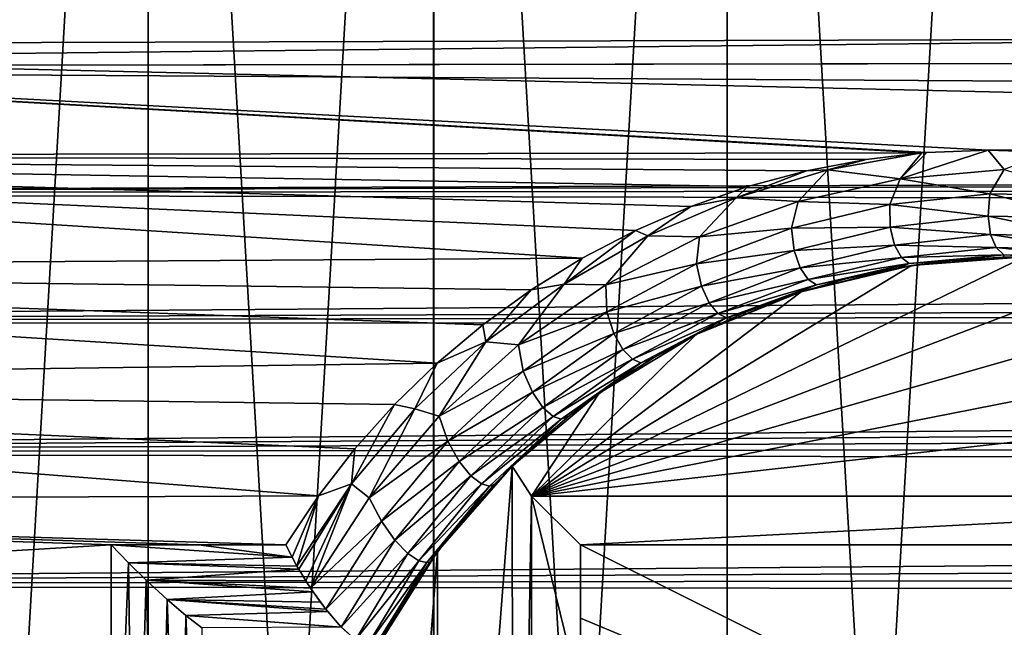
# Model space of a CAD drawing. Header units: metres. Extents: x -27 to 243, y -26 to 26.
# Tile 32 of 88: x -10 to 0, y 4 to 10. Entities that reach past the tile are written whole.
import ezdxf

# ---------------------------------------------------------------- set-up
doc = ezdxf.new("R2010")
doc.units = ezdxf.units.M
doc.layers.add('solid_ASS_SW0001', color=7, linetype='CONTINUOUS')

msp = doc.modelspace()

# ---------------------------------------------------------------- linework, layer by layer
at = {"layer": 'solid_ASS_SW0001'}
for points in [[(-3.047341, -26.072517, -24), (0, 26.25, -24), (0, -26.25, -24)], [(-3.047328, 26.072519, -24), (0, 26.25, -24), (-3.047341, -26.072517, -24)], [(0, -26.25, 74), (0, 26.25, 74), (-3.047341, 26.072517, 74)], [(-3.047328, 26.072519, -24), (-3.047341, -26.072517, -24), (-6.053592, -25.542444, -24)], [(-3.047328, 26.072519, -24), (-6.053592, -25.542444, -24), (-6.053573, 25.542448, -24)], [(-3.047328, -26.072519, 74), (-3.047341, 26.072517, 74), (-6.053592, 25.542444, 74)], [(0, -26.25, 74), (-3.047341, 26.072517, 74), (-3.047328, -26.072519, 74)], [(-6.053573, 25.542448, -24), (-6.053592, -25.542444, -24), (-8.978042, -24.666925, -24)], [(-6.053573, 25.542448, -24), (-8.978042, -24.666925, -24), (-8.978015, 24.666935, -24)], [(-6.053573, -25.542448, 74), (-6.053592, 25.542444, 74), (-8.978042, 24.666925, 74)], [(-3.047328, -26.072519, 74), (-6.053592, 25.542444, 74), (-6.053573, -25.542448, 74)], [(-8.978015, 24.666935, -24), (-8.978042, -24.666925, -24), (-11.781051, -23.457821, -24)], [(-8.978015, 24.666935, -24), (-11.781051, -23.457821, -24), (-11.78101, 23.457842, -24)], [(-8.978015, -24.666935, 74), (-8.978042, 24.666925, 74), (-11.781051, 23.457821, 74)], [(-6.053573, -25.542448, 74), (-8.978042, 24.666925, 74), (-8.978015, -24.666935, 74)], [(-8.978015, -24.666935, 74), (-11.781051, 23.457821, 74), (-11.78101, -23.457842, 74)], [(19.097061, 9.780845, 113.418297), (-20.027184, 10.764512, 98.282166), (18.570576, 10.826042, 113.090706)], [(76.417572, 10.514408, 137.490814), (-23.001406, 10.705154, 99.304367), (-23.545031, 9.443131, 99.240623)], [(19.097061, 9.780845, 113.418297), (-20.576677, 9.665545, 98.202026), (-20.027184, 10.764512, 98.282166)], [(76.417572, 10.514408, 137.490814), (-23.545031, 9.443131, 99.240623), (92.721703, 9.623175, 143.851685)], [(19.564367, 8.7212, 113.711769), (-20.576677, 9.665545, 98.202026), (19.097061, 9.780845, 113.418297)], [(92.721703, 9.623175, 143.851685), (-23.545031, 9.443131, 99.240623), (108.955536, 8.637257, 150.185791)], [(-1.049809, 8.564291, 105.814499), (-21.067345, 8.534859, 98.133415), (-20.576677, 9.665545, 98.202026)], [(-0.372001, 8.592876, 106.071838), (-20.576677, 9.665545, 98.202026), (19.564367, 8.7212, 113.711769)], [(-0.9998, 8.568277, 105.833298), (-1.049809, 8.564291, 105.814499), (-20.576677, 9.665545, 98.202026)], [(-0.372001, 8.592876, 106.071838), (-0.9998, 8.568277, 105.833298), (-20.576677, 9.665545, 98.202026)], [(108.955536, 8.637257, 150.185791), (-23.545031, 9.443131, 99.240623), (-24.020542, 8.150835, 99.187515)], [(0.257872, 8.570395, 106.315865), (-0.372001, 8.592876, 106.071838), (19.564367, 8.7212, 113.711769)], [(109.774605, 8.518213, 150.511826), (108.955536, 8.637257, 150.185791), (-24.020542, 8.150835, 99.187515)], [(-1.271898, 8.298156, 105.723839), (-0.9998, 8.568277, 105.833298), (-0.372001, 8.592876, 106.071838)], [(-0.206307, 8.393043, 106.134216), (-1.271898, 8.298156, 105.723839), (-0.372001, 8.592876, 106.071838)], [(-0.206307, 8.393043, 106.134216), (-0.372001, 8.592876, 106.071838), (0.257872, 8.570395, 106.315865)], [(109.774605, 8.518213, 150.511826), (-24.020542, 8.150835, 99.187515), (110.573944, 8.264803, 150.84285)], [(-4.531361, 7.485399, 104.578697), (-21.497204, 7.375926, 98.075569), (-21.067345, 8.534859, 98.133415)], [(-1.049809, 8.564291, 105.814499), (-1.621971, 8.49718, 105.601524), (-21.067345, 8.534859, 98.133415)], [(-3.986149, 7.770355, 104.762726), (-4.531361, 7.485399, 104.578697), (-21.067345, 8.534859, 98.133415)], [(-3.419858, 8.015654, 104.957603), (-3.986149, 7.770355, 104.762726), (-21.067345, 8.534859, 98.133415)], [(-2.835163, 8.219568, 105.162804), (-3.419858, 8.015654, 104.957603), (-21.067345, 8.534859, 98.133415)], [(-2.234832, 8.380557, 105.377716), (-2.835163, 8.219568, 105.162804), (-21.067345, 8.534859, 98.133415)], [(-1.621971, 8.49718, 105.601524), (-2.234832, 8.380557, 105.377716), (-21.067345, 8.534859, 98.133415)], [(-2.013542, 8.389553, 105.461006), (-2.234832, 8.380557, 105.377716), (-1.621971, 8.49718, 105.601524)], [(-2.013542, 8.389553, 105.461006), (-1.621971, 8.49718, 105.601524), (-1.049809, 8.564291, 105.814499)], [(-1.271898, 8.298156, 105.723839), (-2.013542, 8.389553, 105.461006), (-1.049809, 8.564291, 105.814499)], [(-1.271898, 8.298156, 105.723839), (-1.049809, 8.564291, 105.814499), (-0.9998, 8.568277, 105.833298)], [(-2.013542, 8.389553, 105.461006), (-2.953692, 8.105742, 105.125229), (-2.234832, 8.380557, 105.377716)], [(-2.318168, 8.067936, 105.332428), (-2.953692, 8.105742, 105.125229), (-2.013542, 8.389553, 105.461006)], [(-2.953692, 8.105742, 105.125229), (-2.835163, 8.219568, 105.162804), (-2.234832, 8.380557, 105.377716)], [(-1.271898, 8.298156, 105.723839), (-2.318168, 8.067936, 105.332428), (-2.013542, 8.389553, 105.461006)], [(-0.206307, 8.393043, 106.134216), (-0.353849, 8.145874, 106.01403), (-1.271898, 8.298156, 105.723839)], [(-0.206307, 8.393043, 106.134216), (0.679247, 8.125516, 106.433456), (-0.353849, 8.145874, 106.01403)], [(-1.271898, 8.298156, 105.723839), (-1.380853, 8.035277, 105.608498), (-2.318168, 8.067936, 105.332428)], [(-1.271898, 8.298156, 105.723839), (-0.353849, 8.145874, 106.01403), (-1.380853, 8.035277, 105.608498)], [(110.573944, 8.264803, 150.84285), (-24.020542, 8.150835, 99.187515), (111.329231, 7.881136, 151.16803)], [(-2.953692, 8.105742, 105.125229), (-3.419858, 8.015654, 104.957603), (-2.835163, 8.219568, 105.162804)], [(111.329231, 7.881136, 151.16803), (-24.020542, 8.150835, 99.187515), (-24.426065, 6.832507, 99.144157)], [(-2.953692, 8.105742, 105.125229), (-3.858792, 7.715187, 104.810623), (-3.419858, 8.015654, 104.957603)], [(-3.329781, 7.70482, 104.965141), (-3.858792, 7.715187, 104.810623), (-2.953692, 8.105742, 105.125229)], [(-2.318168, 8.067936, 105.332428), (-3.329781, 7.70482, 104.965141), (-2.953692, 8.105742, 105.125229)], [(-0.373029, 7.917016, 105.87558), (-1.380853, 8.035277, 105.608498), (-0.353849, 8.145874, 106.01403)], [(0.635917, 7.900494, 106.296371), (-0.373029, 7.917016, 105.87558), (-0.353849, 8.145874, 106.01403)], [(0.635917, 7.900494, 106.296371), (-0.353849, 8.145874, 106.01403), (0.679247, 8.125516, 106.433456)], [(-3.858792, 7.715187, 104.810623), (-3.986149, 7.770355, 104.762726), (-3.419858, 8.015654, 104.957603)], [(-2.318168, 8.067936, 105.332428), (-2.387415, 7.795007, 105.222412), (-3.329781, 7.70482, 104.965141)], [(-2.318168, 8.067936, 105.332428), (-1.380853, 8.035277, 105.608498), (-2.387415, 7.795007, 105.222412)], [(-1.376186, 7.805007, 105.468933), (-2.387415, 7.795007, 105.222412), (-1.380853, 8.035277, 105.608498)], [(-0.373029, 7.917016, 105.87558), (-1.376186, 7.805007, 105.468933), (-1.380853, 8.035277, 105.608498)], [(111.329231, 7.881136, 151.16803), (-24.426065, 6.832507, 99.144157), (112.020149, 7.376493, 151.47702)], [(-0.347471, 7.727895, 105.696732), (-1.376186, 7.805007, 105.468933), (-0.373029, 7.917016, 105.87558)], [(0.641699, 7.709202, 106.119034), (-0.373029, 7.917016, 105.87558), (0.635917, 7.900494, 106.296371)], [(0.641699, 7.709202, 106.119034), (-0.347471, 7.727895, 105.696732), (-0.373029, 7.917016, 105.87558)], [(-4.717291, 7.221345, 104.52021), (-4.531361, 7.485399, 104.578697), (-3.986149, 7.770355, 104.762726)], [(-3.858792, 7.715187, 104.810623), (-4.717291, 7.221345, 104.52021), (-3.986149, 7.770355, 104.762726)], [(-2.359305, 7.565551, 105.082062), (-3.358814, 7.427509, 104.860779), (-2.387415, 7.795007, 105.222412)], [(-3.329781, 7.70482, 104.965141), (-2.387415, 7.795007, 105.222412), (-3.358814, 7.427509, 104.860779)], [(-1.376186, 7.805007, 105.468933), (-2.359305, 7.565551, 105.082062), (-2.387415, 7.795007, 105.222412)], [(-1.332137, 7.619881, 105.288567), (-2.359305, 7.565551, 105.082062), (-1.376186, 7.805007, 105.468933)], [(-0.347471, 7.727895, 105.696732), (-1.332137, 7.619881, 105.288567), (-1.376186, 7.805007, 105.468933)], [(-4.291018, 7.212745, 104.626564), (-4.717291, 7.221345, 104.52021), (-3.858792, 7.715187, 104.810623)], [(-3.329781, 7.70482, 104.965141), (-4.291018, 7.212745, 104.626564), (-3.858792, 7.715187, 104.810623)], [(-3.329781, 7.70482, 104.965141), (-3.358814, 7.427509, 104.860779), (-4.291018, 7.212745, 104.626564)], [(-0.347471, 7.727895, 105.696732), (-0.289026, 7.594229, 105.493973), (-1.332137, 7.619881, 105.288567)], [(-0.347471, 7.727895, 105.696732), (0.685775, 7.568798, 105.917419), (-0.289026, 7.594229, 105.493973)], [(0.641699, 7.709202, 106.119034), (0.685775, 7.568798, 105.917419), (-0.347471, 7.727895, 105.696732)], [(-1.332137, 7.619881, 105.288567), (-2.298051, 7.385868, 104.900276), (-2.359305, 7.565551, 105.082062)], [(-1.332137, 7.619881, 105.288567), (-1.26134, 7.494203, 105.084435), (-2.298051, 7.385868, 104.900276)], [(-1.332137, 7.619881, 105.288567), (-0.289026, 7.594229, 105.493973), (-1.26134, 7.494203, 105.084435)], [(-1.26134, 7.494203, 105.084435), (-0.289026, 7.594229, 105.493973), (-0.212885, 7.519961, 105.28611)], [(-0.289026, 7.594229, 105.493973), (0.753939, 7.485117, 105.710381), (-0.212885, 7.519961, 105.28611)], [(-0.289026, 7.594229, 105.493973), (0.685775, 7.568798, 105.917419), (0.753939, 7.485117, 105.710381)], [(-4.531361, 7.485399, 104.578697), (-5.052976, 7.162669, 104.40593), (-21.497204, 7.375926, 98.075569)], [(-4.717291, 7.221345, 104.52021), (-5.052976, 7.162669, 104.40593), (-4.531361, 7.485399, 104.578697)], [(-5.05, 5.05, 88.099998), (-1.158129, 7.410043, 88.099998), (0, 7.5, 88.099998)], [(-5.05, 5.05, 88.099998), (0, 7.5, 88.099998), (1.158129, 7.410043, 88.099998)], [(-2.359305, 7.565551, 105.082062), (-3.307711, 7.200933, 104.720047), (-3.358814, 7.427509, 104.860779)], [(-2.298051, 7.385868, 104.900276), (-3.307711, 7.200933, 104.720047), (-2.359305, 7.565551, 105.082062)], [(-2.298051, 7.385868, 104.900276), (-1.26134, 7.494203, 105.084435), (-2.216849, 7.268929, 104.694633)], [(-2.216849, 7.268929, 104.694633), (-1.26134, 7.494203, 105.084435), (-1.179609, 7.429888, 104.875359)], [(-1.26134, 7.494203, 105.084435), (-0.212885, 7.519961, 105.28611), (-1.179609, 7.429888, 104.875359)], [(-0.759656, 7.461429, 104.821983), (-1.179609, 7.429888, 104.875359), (-0.212885, 7.519961, 105.28611)], [(0, 7.5, 88.099998), (-1.158129, 7.410043, 88.099998), (-0.213839, 7.496951, 105.055435)], [(-1.158129, 7.410043, 88.099998), (-0.759656, 7.461429, 104.821983), (-0.213839, 7.496951, 105.055435)], [(-0.213839, 7.496951, 105.055435), (-0.759656, 7.461429, 104.821983), (-0.212885, 7.519961, 105.28611)], [(0.335268, 7.492503, 105.29483), (-0.213839, 7.496951, 105.055435), (-0.212885, 7.519961, 105.28611)], [(0, 7.5, 88.099998), (-0.213839, 7.496951, 105.055435), (0.335268, 7.492503, 105.29483)], [(0.335268, 7.492503, 105.29483), (-0.212885, 7.519961, 105.28611), (0.753939, 7.485117, 105.710381)], [(112.020149, 7.376493, 151.47702), (-24.426065, 6.832507, 99.144157), (112.337189, 7.081667, 151.622955)], [(-6.016557, 6.411646, 104.09523), (-21.86442, 6.192544, 98.027832), (-21.497204, 7.375926, 98.075569)], [(-5.548825, 6.80401, 104.244675), (-6.016557, 6.411646, 104.09523), (-21.497204, 7.375926, 98.075569)], [(-5.052976, 7.162669, 104.40593), (-5.548825, 6.80401, 104.244675), (-21.497204, 7.375926, 98.075569)], [(-5.05, 5.05, 88.099998), (-2.288533, 7.142312, 88.099998), (-1.158129, 7.410043, 88.099998)], [(-5.05, 5.05, 88.099998), (1.158129, 7.410043, 88.099998), (2.288533, 7.142312, 88.099998)], [(-4.291018, 7.212745, 104.626564), (-3.358814, 7.427509, 104.860779), (-4.279956, 6.936716, 104.528053)], [(-3.307711, 7.200933, 104.720047), (-4.279956, 6.936716, 104.528053), (-3.358814, 7.427509, 104.860779)], [(-2.298051, 7.385868, 104.900276), (-3.230453, 7.027826, 104.537064), (-3.307711, 7.200933, 104.720047)], [(-2.298051, 7.385868, 104.900276), (-2.216849, 7.268929, 104.694633), (-3.230453, 7.027826, 104.537064)], [(-1.158129, 7.410043, 88.099998), (-2.288533, 7.142312, 88.099998), (-1.298947, 7.386659, 104.595764)], [(-2.288533, 7.142312, 88.099998), (-1.828603, 7.273665, 104.377838), (-1.298947, 7.386659, 104.595764)], [(-2.216849, 7.268929, 104.694633), (-1.179609, 7.429888, 104.875359), (-2.131773, 7.214549, 104.48407)], [(-1.828603, 7.273665, 104.377838), (-2.131773, 7.214549, 104.48407), (-1.179609, 7.429888, 104.875359)], [(-1.298947, 7.386659, 104.595764), (-1.828603, 7.273665, 104.377838), (-1.179609, 7.429888, 104.875359)], [(-0.759656, 7.461429, 104.821983), (-1.298947, 7.386659, 104.595764), (-1.179609, 7.429888, 104.875359)], [(-1.158129, 7.410043, 88.099998), (-1.298947, 7.386659, 104.595764), (-0.759656, 7.461429, 104.821983)], [(-3.230453, 7.027826, 104.537064), (-2.216849, 7.268929, 104.694633), (-3.140617, 6.91994, 104.32988)], [(-3.140617, 6.91994, 104.32988), (-2.216849, 7.268929, 104.694633), (-2.131773, 7.214549, 104.48407)], [(-1.828603, 7.273665, 104.377838), (-2.34587, 7.123685, 104.169098), (-2.131773, 7.214549, 104.48407)], [(-2.288533, 7.142312, 88.099998), (-2.34587, 7.123685, 104.169098), (-1.828603, 7.273665, 104.377838)], [(-4.717291, 7.221345, 104.52021), (-5.517508, 6.629024, 104.256668), (-5.052976, 7.162669, 104.40593)], [(-5.185873, 6.597548, 104.320709), (-5.517508, 6.629024, 104.256668), (-4.717291, 7.221345, 104.52021)], [(-4.291018, 7.212745, 104.626564), (-5.185873, 6.597548, 104.320709), (-4.717291, 7.221345, 104.52021)], [(-4.291018, 7.212745, 104.626564), (-4.279956, 6.936716, 104.528053), (-5.185873, 6.597548, 104.320709)], [(-3.307711, 7.200933, 104.720047), (-4.206323, 6.714978, 104.387421), (-4.279956, 6.936716, 104.528053)], [(-3.230453, 7.027826, 104.537064), (-4.206323, 6.714978, 104.387421), (-3.307711, 7.200933, 104.720047)], [(-3.140617, 6.91994, 104.32988), (-2.131773, 7.214549, 104.48407), (-3.054188, 6.874989, 104.117638)], [(-2.848267, 6.93811, 103.97023), (-3.054188, 6.874989, 104.117638), (-2.131773, 7.214549, 104.48407)], [(-2.34587, 7.123685, 104.169098), (-2.848267, 6.93811, 103.97023), (-2.131773, 7.214549, 104.48407)], [(112.337189, 7.081667, 151.622955), (-24.426065, 6.832507, 99.144157), (112.632919, 6.760365, 151.761749)], [(-5.517508, 6.629024, 104.256668), (-5.548825, 6.80401, 104.244675), (-5.052976, 7.162669, 104.40593)], [(-5.05, 5.05, 88.099998), (-3.363932, 6.70328, 88.099998), (-2.288533, 7.142312, 88.099998)], [(-5.05, 5.05, 88.099998), (2.288533, 7.142312, 88.099998), (3.363932, 6.70328, 88.099998)], [(-2.288533, 7.142312, 88.099998), (-3.363932, 6.70328, 88.099998), (-2.34587, 7.123685, 104.169098)], [(-3.363932, 6.70328, 88.099998), (-2.848267, 6.93811, 103.97023), (-2.34587, 7.123685, 104.169098)], [(-3.230453, 7.027826, 104.537064), (-4.114109, 6.54934, 104.203537), (-4.206323, 6.714978, 104.387421)], [(-3.230453, 7.027826, 104.537064), (-3.140617, 6.91994, 104.32988), (-4.114109, 6.54934, 104.203537)], [(-5.185873, 6.597548, 104.320709), (-4.279956, 6.936716, 104.528053), (-5.135488, 6.328434, 104.228127)], [(-4.206323, 6.714978, 104.387421), (-5.135488, 6.328434, 104.228127), (-4.279956, 6.936716, 104.528053)], [(-4.114109, 6.54934, 104.203537), (-3.140617, 6.91994, 104.32988), (-4.017148, 6.450475, 103.994904)], [(-4.017148, 6.450475, 103.994904), (-3.140617, 6.91994, 104.32988), (-3.054188, 6.874989, 104.117638)], [(-4.017148, 6.450475, 103.994904), (-3.054188, 6.874989, 104.117638), (-3.930995, 6.414054, 103.780922)], [(-3.799441, 6.466393, 103.604126), (-3.930995, 6.414054, 103.780922), (-3.054188, 6.874989, 104.117638)], [(-3.333499, 6.718466, 103.781761), (-3.799441, 6.466393, 103.604126), (-3.054188, 6.874989, 104.117638)], [(-3.363932, 6.70328, 88.099998), (-3.333499, 6.718466, 103.781761), (-2.848267, 6.93811, 103.97023)], [(-2.848267, 6.93811, 103.97023), (-3.333499, 6.718466, 103.781761), (-3.054188, 6.874989, 104.117638)], [(112.632919, 6.760365, 151.761749), (-24.426065, 6.832507, 99.144157), (-24.759912, 5.492747, 99.109795)], [(112.632919, 6.760365, 151.761749), (-24.759912, 5.492747, 99.109795), (112.905411, 6.414597, 151.892227)], [(-5.517508, 6.629024, 104.256668), (-6.016557, 6.411646, 104.09523), (-5.548825, 6.80401, 104.244675)], [(-4.206323, 6.714978, 104.387421), (-5.039782, 6.113447, 104.08812), (-5.135488, 6.328434, 104.228127)], [(-5.05, 5.05, 88.099998), (-4.358755, 6.103381, 88.099998), (-3.363932, 6.70328, 88.099998)], [(-5.05, 5.05, 88.099998), (3.363932, 6.70328, 88.099998), (4.358755, 6.103381, 88.099998)], [(-4.114109, 6.54934, 104.203537), (-5.039782, 6.113447, 104.08812), (-4.206323, 6.714978, 104.387421)], [(-3.363932, 6.70328, 88.099998), (-4.358755, 6.103381, 88.099998), (-3.799441, 6.466393, 103.604126)], [(-3.363932, 6.70328, 88.099998), (-3.799441, 6.466393, 103.604126), (-3.333499, 6.718466, 103.781761)], [(-5.517508, 6.629024, 104.256668), (-6.247841, 5.944578, 104.022247), (-6.016557, 6.411646, 104.09523)], [(-5.998336, 5.867344, 104.05098), (-6.247841, 5.944578, 104.022247), (-5.517508, 6.629024, 104.256668)], [(-5.185873, 6.597548, 104.320709), (-5.998336, 5.867344, 104.05098), (-5.517508, 6.629024, 104.256668)], [(-5.185873, 6.597548, 104.320709), (-5.135488, 6.328434, 104.228127), (-5.998336, 5.867344, 104.05098)], [(-4.114109, 6.54934, 104.203537), (-4.933465, 5.956023, 103.903732), (-5.039782, 6.113447, 104.08812)], [(-4.114109, 6.54934, 104.203537), (-4.017148, 6.450475, 103.994904), (-4.933465, 5.956023, 103.903732)], [(-4.358755, 6.103381, 88.099998), (-4.244136, 6.183632, 103.437637), (-3.799441, 6.466393, 103.604126)], [(-3.799441, 6.466393, 103.604126), (-4.244136, 6.183632, 103.437637), (-3.930995, 6.414054, 103.780922)], [(112.905411, 6.414597, 151.892227), (-24.759912, 5.492747, 99.109795), (113.152878, 6.046562, 152.01326)], [(-6.016557, 6.411646, 104.09523), (-6.454328, 5.987573, 103.957695), (-21.86442, 6.192544, 98.027832)], [(-6.247841, 5.944578, 104.022247), (-6.454328, 5.987573, 103.957695), (-6.016557, 6.411646, 104.09523)], [(-4.933465, 5.956023, 103.903732), (-4.017148, 6.450475, 103.994904), (-4.830555, 5.865911, 103.69384)], [(-4.830555, 5.865911, 103.69384), (-4.017148, 6.450475, 103.994904), (-3.930995, 6.414054, 103.780922)], [(-4.830555, 5.865911, 103.69384), (-3.930995, 6.414054, 103.780922), (-4.74588, 5.836844, 103.478149)], [(-4.66584, 5.871962, 103.282509), (-4.74588, 5.836844, 103.478149), (-3.930995, 6.414054, 103.780922)], [(-4.244136, 6.183632, 103.437637), (-4.66584, 5.871962, 103.282509), (-3.930995, 6.414054, 103.780922)], [(-5.998336, 5.867344, 104.05098), (-5.135488, 6.328434, 104.228127), (-5.910102, 5.610683, 103.964256)], [(-5.039782, 6.113447, 104.08812), (-5.910102, 5.610683, 103.964256), (-5.135488, 6.328434, 104.228127)], [(-7.232742, 5.053185, 103.718735), (-22.167484, 4.988485, 97.989586), (-21.86442, 6.192544, 98.027832)], [(-6.860444, 5.533826, 103.83213), (-7.232742, 5.053185, 103.718735), (-21.86442, 6.192544, 98.027832)], [(-6.454328, 5.987573, 103.957695), (-6.860444, 5.533826, 103.83213), (-21.86442, 6.192544, 98.027832)], [(-4.358755, 6.103381, 88.099998), (-4.66584, 5.871962, 103.282509), (-4.244136, 6.183632, 103.437637)], [(-5.039782, 6.113447, 104.08812), (-5.792784, 5.404374, 103.825462), (-5.910102, 5.610683, 103.964256)], [(-4.933465, 5.956023, 103.903732), (-5.792784, 5.404374, 103.825462), (-5.039782, 6.113447, 104.08812)], [(-4.358755, 6.103381, 88.099998), (-5.248903, 5.357147, 88.099998), (-4.66584, 5.871962, 103.282509)], [(-5.05, 5.05, 88.099998), (-5.248903, 5.357147, 88.099998), (-4.358755, 6.103381, 88.099998)], [(5.05, 5.05, 88.099998), (-5.05, 5.05, 88.099998), (4.358755, 6.103381, 88.099998)], [(113.152878, 6.046562, 152.01326), (-24.759912, 5.492747, 99.109795), (113.373932, 5.658437, 152.123917)], [(-6.897104, 5.176019, 103.818817), (-6.860444, 5.533826, 103.83213), (-6.454328, 5.987573, 103.957695)], [(-6.247841, 5.944578, 104.022247), (-6.897104, 5.176019, 103.818817), (-6.454328, 5.987573, 103.957695)], [(-4.933465, 5.956023, 103.903732), (-5.673011, 5.255855, 103.641052), (-5.792784, 5.404374, 103.825462)], [(-4.933465, 5.956023, 103.903732), (-4.830555, 5.865911, 103.69384), (-5.673011, 5.255855, 103.641052)], [(-6.712904, 5.032767, 103.820114), (-6.897104, 5.176019, 103.818817), (-6.247841, 5.944578, 104.022247)], [(-5.998336, 5.867344, 104.05098), (-6.712904, 5.032767, 103.820114), (-6.247841, 5.944578, 104.022247)], [(-5.998336, 5.867344, 104.05098), (-5.910102, 5.610683, 103.964256), (-6.712904, 5.032767, 103.820114)], [(-5.673011, 5.255855, 103.641052), (-4.830555, 5.865911, 103.69384), (-5.564976, 5.174107, 103.430183)], [(-5.564976, 5.174107, 103.430183), (-4.830555, 5.865911, 103.69384), (-4.74588, 5.836844, 103.478149)], [(-5.248903, 5.357147, 88.099998), (-5.062958, 5.533214, 103.138863), (-4.66584, 5.871962, 103.282509)], [(-4.66584, 5.871962, 103.282509), (-5.062958, 5.533214, 103.138863), (-4.74588, 5.836844, 103.478149)], [(-5.564976, 5.174107, 103.430183), (-4.74588, 5.836844, 103.478149), (-5.482502, 5.151079, 103.212921)], [(-5.434011, 5.169287, 103.006783), (-5.482502, 5.151079, 103.212921), (-4.74588, 5.836844, 103.478149)], [(-5.062958, 5.533214, 103.138863), (-5.434011, 5.169287, 103.006783), (-4.74588, 5.836844, 103.478149)], [(113.373932, 5.658437, 152.123917), (-24.759912, 5.492747, 99.109795), (113.56752, 5.252032, 152.223404)], [(-6.712904, 5.032767, 103.820114), (-5.910102, 5.610683, 103.964256), (-6.589039, 4.793904, 103.739105)], [(-5.792784, 5.404374, 103.825462), (-6.589039, 4.793904, 103.739105), (-5.910102, 5.610683, 103.964256)], [(113.56752, 5.252032, 152.223404), (-24.759912, 5.492747, 99.109795), (-25.020954, 4.135233, 99.083763)], [(-6.897104, 5.176019, 103.818817), (-7.232742, 5.053185, 103.718735), (-6.860444, 5.533826, 103.83213)], [(-5.248903, 5.357147, 88.099998), (-5.434011, 5.169287, 103.006783), (-5.062958, 5.533214, 103.138863)], [(-5.792784, 5.404374, 103.825462), (-6.45062, 4.598258, 103.602104), (-6.589039, 4.793904, 103.739105)], [(-5.673011, 5.255855, 103.641052), (-6.45062, 4.598258, 103.602104), (-5.792784, 5.404374, 103.825462)], [(-5.248903, 5.357147, 88.099998), (-6.013225, 4.482313, 88.099998), (-5.434011, 5.169287, 103.006783)], [(-6.007845, -4.48952, 88.099998), (-6.013225, 4.482313, 88.099998), (-5.248903, 5.357147, 88.099998)], [(-6.007845, -4.48952, 88.099998), (-5.248903, 5.357147, 88.099998), (-5.236032, -5.369727, 88.099998)], [(-5.05, 5.05, 88.099998), (-5.236032, -5.369727, 88.099998), (-5.248903, 5.357147, 88.099998)], [(113.56752, 5.252032, 152.223404), (-25.020954, 4.135233, 99.083763), (113.732574, 4.829479, 152.310944)], [(-5.673011, 5.255855, 103.641052), (-6.317864, 4.459378, 103.418205), (-6.45062, 4.598258, 103.602104)], [(-5.673011, 5.255855, 103.641052), (-5.564976, 5.174107, 103.430183), (-6.317864, 4.459378, 103.418205)], [(-6.897104, 5.176019, 103.818817), (-7.454381, 4.332606, 103.647896), (-7.232742, 5.053185, 103.718735)], [(-6.897104, 5.176019, 103.818817), (-7.43608, 4.30088, 103.648582), (-7.454381, 4.332606, 103.647896)], [(-6.897104, 5.176019, 103.818817), (-7.363582, 4.18145, 103.642059), (-7.43608, 4.30088, 103.648582)], [(-6.897104, 5.176019, 103.818817), (-7.31494, 4.106472, 103.630104), (-7.363582, 4.18145, 103.642059)], [(-6.712904, 5.032767, 103.820114), (-7.31494, 4.106472, 103.630104), (-6.897104, 5.176019, 103.818817)], [(-6.317864, 4.459378, 103.418205), (-5.564976, 5.174107, 103.430183), (-6.205182, 4.385605, 103.206718)], [(-6.205182, 4.385605, 103.206718), (-5.564976, 5.174107, 103.430183), (-5.482502, 5.151079, 103.212921)], [(-6.205182, 4.385605, 103.206718), (-5.482502, 5.151079, 103.212921), (-6.125162, 4.367291, 102.988106)], [(-5.7777, 4.782069, 102.886292), (-6.125162, 4.367291, 102.988106), (-5.482502, 5.151079, 103.212921)], [(-6.013225, 4.482313, 88.099998), (-5.7777, 4.782069, 102.886292), (-5.434011, 5.169287, 103.006783)], [(-5.434011, 5.169287, 103.006783), (-5.7777, 4.782069, 102.886292), (-5.482502, 5.151079, 103.212921)], [(-7.232742, 5.053185, 103.718735), (-7.569037, 4.549181, 103.617699), (-22.167484, 4.988485, 97.989586)], [(-7.505136, 4.424406, 103.640457), (-7.569037, 4.549181, 103.617699), (-7.232742, 5.053185, 103.718735)], [(-7.505136, 4.424406, 103.640457), (-7.232742, 5.053185, 103.718735), (-7.454381, 4.332606, 103.647896)], [(-5.05, 5.05, 88.099998), (-5.05, 3, 88.099998), (-5.236032, -5.369727, 88.099998)], [(-4.55, 3, 88.599998), (-5.05, 3, 88.099998), (-5.05, 5.05, 88.099998)], [(-4.55, 4.55, 88.599998), (-5.05, 5.05, 88.099998), (5.05, 5.05, 88.099998)], [(-4.55, 3, 88.599998), (-5.05, 5.05, 88.099998), (-4.55, 4.55, 88.599998)], [(-4.55, 4.55, 88.599998), (5.05, 5.05, 88.099998), (4.55, 4.55, 88.599998)], [(-9.357944, 4.549181, 102.931), (-22.405142, 3.767545, 97.960327), (-22.167484, 4.988485, 97.989586)], [(-8.46349, 4.549181, 103.274353), (-9.357944, 4.549181, 102.931), (-22.167484, 4.988485, 97.989586)], [(-7.569037, 4.549181, 103.617699), (-8.46349, 4.549181, 103.274353), (-22.167484, 4.988485, 97.989586)], [(-6.712904, 5.032767, 103.820114), (-6.589039, 4.793904, 103.739105), (-7.31494, 4.106472, 103.630104)], [(113.732574, 4.829479, 152.310944), (-25.020954, 4.135233, 99.083763), (113.867958, 4.393535, 152.385727)], [(-6.589039, 4.793904, 103.739105), (-7.158619, 3.890317, 103.554436), (-7.31494, 4.106472, 103.630104)], [(-6.45062, 4.598258, 103.602104), (-7.158619, 3.890317, 103.554436), (-6.589039, 4.793904, 103.739105)], [(-5.7777, 4.782069, 102.886292), (-6.092856, 4.373455, 102.777351), (-6.125162, 4.367291, 102.988106)], [(-6.013225, 4.482313, 88.099998), (-6.092856, 4.373455, 102.777351), (-5.7777, 4.782069, 102.886292)], [(-9.357944, 4.549181, 102.931), (-9.358368, 0.000061, 103.050735), (-22.405142, 3.767545, 97.960327)], [(-9.180323, 4.363842, 102.990501), (-9.358368, 0.000061, 103.050735), (-9.357944, 4.549181, 102.931)], [(-7.505136, 4.424406, 103.640457), (-9.357944, 4.549181, 102.931), (-8.46349, 4.549181, 103.274353)], [(-7.505136, 4.424406, 103.640457), (-9.180323, 4.363842, 102.990501), (-9.357944, 4.549181, 102.931)], [(-7.505136, 4.424406, 103.640457), (-8.46349, 4.549181, 103.274353), (-7.569037, 4.549181, 103.617699)], [(-6.45062, 4.598258, 103.602104), (-6.999838, 3.70775, 103.419952), (-7.158619, 3.890317, 103.554436)], [(-6.317864, 4.459378, 103.418205), (-6.999838, 3.70775, 103.419952), (-6.45062, 4.598258, 103.602104)], [(4.55, 4.55, 108.269714), (-4.55, 4.55, 88.599998), (4.55, 4.55, 88.599998)], [(-4.55, 4.55, 104.776558), (-4.55, 3, 88.599998), (-4.55, 4.55, 88.599998)], [(4.55, 4.55, 108.269714), (-4.55, 4.55, 104.776558), (-4.55, 4.55, 88.599998)], [(-4.55, 4.55, 104.776558), (-4.55, 3.799266, 104.812904), (-4.55, 3, 88.599998)], [(4.55, 0, 108.389656), (-4.55, 3.799266, 104.812904), (-4.55, 4.55, 104.776558)], [(4.55, 0, 108.389656), (-4.55, 4.55, 104.776558), (4.55, 4.55, 108.269714)], [(-6.317864, 4.459378, 103.418205), (-6.855226, 3.578176, 103.237045), (-6.999838, 3.70775, 103.419952)], [(-6.317864, 4.459378, 103.418205), (-6.205182, 4.385605, 103.206718), (-6.855226, 3.578176, 103.237045)], [(-6.013225, 4.482313, 88.099998), (-6.633249, -3.5, 88.099998), (-6.63325, 3.5, 88.099998)], [(-6.013225, 4.482313, 88.099998), (-6.63325, 3.5, 88.099998), (-6.092856, 4.373455, 102.777351)], [(-6.007845, -4.48952, 88.099998), (-6.633249, -3.5, 88.099998), (-6.013225, 4.482313, 88.099998)], [(113.867958, 4.393535, 152.385727), (-25.020954, 4.135233, 99.083763), (113.972702, 3.947464, 152.447037)], [(-9.124034, 0.000061, 103.109428), (-9.358368, 0.000061, 103.050735), (-9.180323, 4.363842, 102.990501)], [(-7.505136, 4.424406, 103.640457), (-7.454381, 4.332606, 103.647896), (-9.180323, 4.363842, 102.990501)], [(-9.124034, 0.000061, 103.109428), (-9.180323, 4.363842, 102.990501), (-9.000012, 4.186496, 103.015694)], [(-7.43608, 4.30088, 103.648582), (-9.000012, 4.186496, 103.015694), (-9.180323, 4.363842, 102.990501)], [(-7.454381, 4.332606, 103.647896), (-7.43608, 4.30088, 103.648582), (-9.180323, 4.363842, 102.990501)], [(-6.205182, 4.385605, 103.206718), (-6.738999, 3.511154, 103.026009), (-6.855226, 3.578176, 103.237045)], [(-6.205182, 4.385605, 103.206718), (-6.125162, 4.367291, 102.988106), (-6.738999, 3.511154, 103.026009)], [(-6.125162, 4.367291, 102.988106), (-6.659105, 3.5, 102.807098), (-6.738999, 3.511154, 103.026009)], [(-6.37837, 3.945427, 102.679947), (-6.659105, 3.5, 102.807098), (-6.125162, 4.367291, 102.988106)], [(-6.092856, 4.373455, 102.777351), (-6.63325, 3.5, 88.099998), (-6.37837, 3.945427, 102.679947)], [(-6.092856, 4.373455, 102.777351), (-6.37837, 3.945427, 102.679947), (-6.125162, 4.367291, 102.988106)], [(-7.43608, 4.30088, 103.648582), (-7.363582, 4.18145, 103.642059), (-9.000012, 4.186496, 103.015694)], [(-8.882463, 0.000061, 103.110222), (-9.124034, 0.000061, 103.109428), (-9.000012, 4.186496, 103.015694)], [(-8.882463, 0.000061, 103.110222), (-9.000012, 4.186496, 103.015694), (-8.78482, 3.988573, 103.001617)], [(-7.288783, 4.067743, 103.621338), (-8.78482, 3.988573, 103.001617), (-9.000012, 4.186496, 103.015694)], [(-7.31494, 4.106472, 103.630104), (-7.288783, 4.067743, 103.621338), (-9.000012, 4.186496, 103.015694)], [(-7.363582, 4.18145, 103.642059), (-7.31494, 4.106472, 103.630104), (-9.000012, 4.186496, 103.015694)], [(113.972702, 3.947464, 152.447037), (-25.020954, 4.135233, 99.083763), (-25.208183, 2.763942, 99.065544)], [(-7.288783, 4.067743, 103.621338), (-7.213214, 3.961686, 103.587143), (-8.78482, 3.988573, 103.001617)], [(-7.31494, 4.106472, 103.630104), (-7.158619, 3.890317, 103.554436), (-7.288783, 4.067743, 103.621338)], [(-7.288783, 4.067743, 103.621338), (-7.158619, 3.890317, 103.554436), (-7.213214, 3.961686, 103.587143)], [(113.972702, 3.947464, 152.447037), (-25.208183, 2.763942, 99.065544), (114.046211, 3.494796, 152.49437)], [(-8.64775, 0.000061, 103.053062), (-8.882463, 0.000061, 103.110222), (-8.78482, 3.988573, 103.001617)], [(-8.64775, 0.000061, 103.053062), (-8.78482, 3.988573, 103.001617), (-8.592923, 3.825638, 102.945755)], [(-7.13875, 3.865424, 103.540871), (-8.592923, 3.825638, 102.945755), (-8.78482, 3.988573, 103.001617)], [(-7.158619, 3.890317, 103.554436), (-7.13875, 3.865424, 103.540871), (-8.78482, 3.988573, 103.001617)], [(-7.213214, 3.961686, 103.587143), (-7.158619, 3.890317, 103.554436), (-8.78482, 3.988573, 103.001617)], [(-6.37837, 3.945427, 102.679947), (-6.645908, 3.5, 102.743935), (-6.659105, 3.5, 102.807098)], [(-6.37837, 3.945427, 102.679947), (-6.63325, 3.5, 102.594025), (-6.645908, 3.5, 102.743935)], [(-6.37837, 3.945427, 102.679947), (-6.63325, 3.5, 88.099998), (-6.63325, 3.5, 102.594025)], [(-7.13875, 3.865424, 103.540871), (-6.999838, 3.70775, 103.419952), (-8.592923, 3.825638, 102.945755)], [(-7.158619, 3.890317, 103.554436), (-6.999838, 3.70775, 103.419952), (-7.13875, 3.865424, 103.540871)], [(-9.358368, 0.000061, 103.050735), (-22.576328, 2.533978, 97.939651), (-22.405142, 3.767545, 97.960327)], [(-8.433594, 0.000061, 102.941277), (-8.64775, 0.000061, 103.053062), (-8.592923, 3.825638, 102.945755)], [(-8.433594, 0.000061, 102.941277), (-8.592923, 3.825638, 102.945755), (-8.430246, 3.699741, 102.859581)], [(-6.99715, 3.704994, 103.417137), (-8.430246, 3.699741, 102.859581), (-8.592923, 3.825638, 102.945755)], [(-6.999838, 3.70775, 103.419952), (-6.99715, 3.704994, 103.417137), (-8.592923, 3.825638, 102.945755)], [(-4.55, 3.799266, 104.812904), (-4.55, 3, 104.844368), (-4.55, 3, 88.599998)], [(4.55, 0, 108.389656), (-4.55, 3, 104.844368), (-4.55, 3.799266, 104.812904)], [(-6.999838, 3.70775, 103.419952), (-6.855226, 3.578176, 103.237045), (-6.99715, 3.704994, 103.417137)]]:
    msp.add_3dface(points, dxfattribs=at)

doc.saveas('drawing.dxf')
